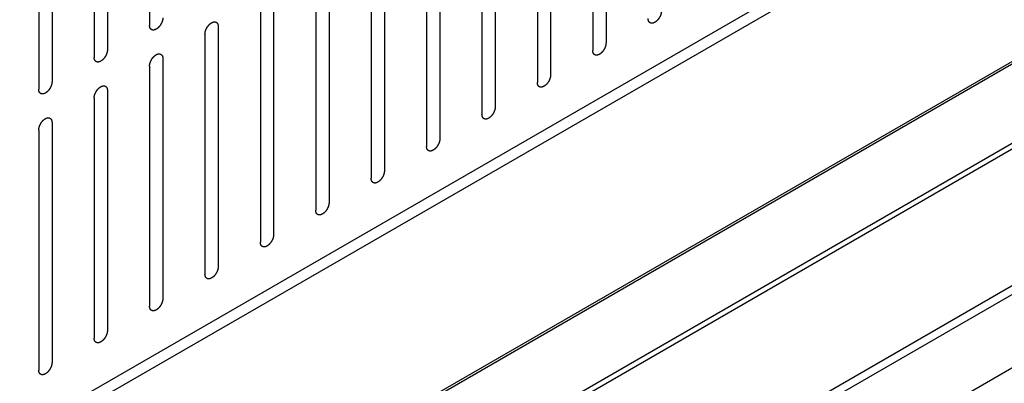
# Model space of a CAD drawing. Header units: inches. Extents: x 6 to 353, y 6 to 228.
# Tile 228 of 256: x 324.9 to 328.83, y 156.69 to 158.14. Entities that reach past the tile are written whole.
import ezdxf

# ---------------------------------------------------------------- set-up
doc = ezdxf.new("R2010")
doc.units = ezdxf.units.IN
doc.header["$LTSCALE"] = 19.946667
doc.header["$MEASUREMENT"] = 0
doc.layers.get('0').update_dxf_attribs({"linetype": 'CONTINUOUS'})
doc.layers.add('03_ALL_AXES', color=7, linetype='CONTINUOUS')

msp = doc.modelspace()

# ---------------------------------------------------------------- linework, layer by layer
at = {"color": 7, "linetype": 'Continuous'}
for p, q in [((319.4689, 153.3529), (331.1941, 160.1224)), ((319.4689, 153.3039), (331.2365, 160.0979)), ((319.4689, 152.5466), (331.2365, 159.3406)), ((319.4689, 152.5368), (331.2372, 159.3312)), ((325.4203, 159.0763), (325.4203, 158.1169)), ((319.4689, 152.2203), (331.2777, 159.038)), ((319.4689, 152.1973), (331.2789, 159.0157)), ((327.2439, 159.0065), (327.2439, 158.0471)), ((325.252, 158.9791), (325.252, 158.0197)), ((327.1908, 158.9758), (327.1908, 158.0165)), ((325.1989, 158.9485), (325.1989, 157.9891)), ((327.0225, 158.8787), (327.0225, 157.9193)), ((325.0306, 158.8514), (325.0306, 157.892)), ((326.9695, 158.8481), (326.9695, 157.8887)), ((324.9776, 158.8207), (324.9776, 157.8613)), ((326.7482, 158.7203), (326.7482, 157.7609)), ((326.8012, 158.7509), (326.8012, 157.7915)), ((326.5799, 158.6231), (326.5799, 157.6637)), ((326.5269, 158.5925), (326.5269, 157.6331)), ((326.3586, 158.4953), (326.3586, 157.536)), ((319.4689, 151.6511), (331.2587, 158.4579)), ((326.3055, 158.4647), (326.3055, 157.5053)), ((319.4689, 151.6158), (331.2647, 158.426)), ((326.1373, 158.3676), (326.1373, 157.4082)), ((326.0842, 158.3369), (326.0842, 157.3776)), ((325.8629, 158.2092), (325.8629, 157.2498)), ((325.9159, 158.2398), (325.9159, 157.2804)), ((325.6946, 158.112), (325.6946, 157.1526)), ((325.6416, 158.0814), (325.6416, 157.122)), ((325.4733, 157.9842), (325.4733, 157.0248)), ((325.4203, 157.9536), (325.4203, 156.9942)), ((325.252, 157.8564), (325.252, 156.8971)), ((325.1989, 157.8258), (325.1989, 156.8664)), ((324.9776, 157.698), (324.9776, 156.7387)), ((325.0306, 157.7287), (325.0306, 156.7693))]:
    msp.add_line(p, q, dxfattribs=at)
for points in [[(327.4652, 158.1749), (327.4651, 158.1738), (327.465, 158.1723), (327.4648, 158.1704), (327.4647, 158.1694), (327.4647, 158.1686), (327.4645, 158.1678), (327.4643, 158.1667), (327.4639, 158.1653), (327.4636, 158.164), (327.4634, 158.1629), (327.4632, 158.162), (327.4629, 158.1612), (327.4625, 158.1601), (327.462, 158.1587), (327.4615, 158.1573), (327.4611, 158.1562), (327.4608, 158.1554), (327.4603, 158.1545), (327.4598, 158.1534), (327.4591, 158.152), (327.4584, 158.1507), (327.4578, 158.1496), (327.4575, 158.1487), (327.4569, 158.148), (327.4563, 158.1469), (327.4554, 158.1457), (327.4546, 158.1444), (327.4539, 158.1434), (327.4534, 158.1426), (327.4529, 158.1419), (327.4521, 158.141), (327.4511, 158.1399), (327.4502, 158.1387), (327.4494, 158.1379), (327.4489, 158.1371), (327.4482, 158.1366), (327.4474, 158.1358), (327.4464, 158.1349), (327.4454, 158.1339), (327.4445, 158.1331), (327.4439, 158.1325), (327.4433, 158.1321), (327.4424, 158.1315), (327.4413, 158.1307), (327.4402, 158.13), (327.4394, 158.1295), (327.439, 158.1292), (327.4387, 158.1289), (327.4384, 158.1288), (327.4379, 158.1286), (327.4372, 158.1282), (327.4361, 158.1277), (327.435, 158.1272), (327.4343, 158.1269), (327.4339, 158.1267), (327.4335, 158.1265), (327.4332, 158.1265), (327.4328, 158.1264), (327.4321, 158.1262), (327.4311, 158.126), (327.43, 158.1257), (327.4293, 158.1256), (327.4289, 158.1255), (327.4286, 158.1254), (327.4283, 158.1254), (327.4279, 158.1254), (327.4272, 158.1255), (327.4263, 158.1255), (327.4253, 158.1255), (327.4247, 158.1255), (327.4243, 158.1256), (327.424, 158.1255), (327.4238, 158.1257), (327.4234, 158.1258), (327.4228, 158.126), (327.422, 158.1263), (327.4211, 158.1266), (327.4205, 158.1268), (327.4202, 158.127), (327.4199, 158.127), (327.4197, 158.1272), (327.4194, 158.1275), (327.419, 158.1279), (327.4183, 158.1284), (327.4176, 158.129), (327.4171, 158.1294), (327.4169, 158.1296), (327.4166, 158.1298), (327.4165, 158.13), (327.4163, 158.1304), (327.4159, 158.1309), (327.4154, 158.1317), (327.4149, 158.1325), (327.4146, 158.1331), (327.4144, 158.1334), (327.4142, 158.1336), (327.4141, 158.134), (327.414, 158.1344), (327.4138, 158.1351), (327.4134, 158.1361), (327.4131, 158.1371), (327.4129, 158.1378), (327.4128, 158.1382), (327.4127, 158.1385), (327.4127, 158.1389), (327.4126, 158.1393), (327.4125, 158.1402), (327.4124, 158.1414), (327.4123, 158.1428), (327.4122, 158.1438), (327.4122, 158.1442)], [(325.4733, 158.1475), (325.4732, 158.1465), (325.4731, 158.1449), (325.4729, 158.1431), (325.4728, 158.1421), (325.4728, 158.1413), (325.4726, 158.1405), (325.4723, 158.1394), (325.472, 158.138), (325.4717, 158.1366), (325.4715, 158.1355), (325.4713, 158.1347), (325.471, 158.1339), (325.4706, 158.1328), (325.4701, 158.1314), (325.4696, 158.13), (325.4691, 158.1289), (325.4689, 158.128), (325.4684, 158.1272), (325.4679, 158.1261), (325.4672, 158.1247), (325.4665, 158.1233), (325.4659, 158.1222), (325.4655, 158.1214), (325.465, 158.1206), (325.4644, 158.1196), (325.4635, 158.1183), (325.4627, 158.1171), (325.462, 158.1161), (325.4615, 158.1153), (325.4609, 158.1146), (325.4602, 158.1137), (325.4592, 158.1126), (325.4583, 158.1114), (325.4575, 158.1105), (325.457, 158.1098), (325.4563, 158.1093), (325.4555, 158.1085), (325.4545, 158.1075), (325.4535, 158.1066), (325.4526, 158.1058), (325.452, 158.1052), (325.4514, 158.1048), (325.4505, 158.1042), (325.4494, 158.1034), (325.4483, 158.1027), (325.4475, 158.1021), (325.4471, 158.1018), (325.4468, 158.1016), (325.4464, 158.1015), (325.446, 158.1012), (325.4453, 158.1009), (325.4442, 158.1004), (325.4431, 158.0999), (325.4424, 158.0996), (325.4419, 158.0994), (325.4416, 158.0992), (325.4413, 158.0991), (325.4409, 158.099), (325.4402, 158.0989), (325.4391, 158.0986), (325.4381, 158.0984), (325.4374, 158.0982), (325.437, 158.0981), (325.4367, 158.098), (325.4364, 158.0981), (325.436, 158.0981), (325.4353, 158.0981), (325.4344, 158.0982), (325.4334, 158.0982), (325.4328, 158.0982), (325.4324, 158.0982), (325.4321, 158.0982), (325.4318, 158.0983), (325.4315, 158.0985), (325.4309, 158.0987), (325.4301, 158.099), (325.4292, 158.0993), (325.4286, 158.0995), (325.4283, 158.0997), (325.428, 158.0997), (325.4278, 158.0999), (325.4275, 158.1001), (325.4271, 158.1005), (325.4264, 158.1011), (325.4257, 158.1017), (325.4252, 158.1021), (325.4249, 158.1023), (325.4247, 158.1024), (325.4246, 158.1027), (325.4244, 158.103), (325.424, 158.1036), (325.4235, 158.1044), (325.423, 158.1052), (325.4226, 158.1057), (325.4224, 158.1061), (325.4223, 158.1063), (325.4222, 158.1066), (325.4221, 158.107), (325.4218, 158.1077), (325.4215, 158.1087), (325.4212, 158.1097), (325.421, 158.1104), (325.4209, 158.1109), (325.4208, 158.1111), (325.4207, 158.1115), (325.4207, 158.112), (325.4206, 158.1128), (325.4205, 158.114), (325.4204, 158.1155), (325.4203, 158.1164), (325.4203, 158.1169)], [(325.6416, 158.0814), (325.6417, 158.0824), (325.6418, 158.084), (325.6419, 158.0858), (325.642, 158.0868), (325.642, 158.0876), (325.6423, 158.0885), (325.6425, 158.0895), (325.6428, 158.0909), (325.6431, 158.0923), (325.6434, 158.0934), (325.6435, 158.0942), (325.6439, 158.095), (325.6443, 158.0962), (325.6448, 158.0975), (325.6453, 158.0989), (325.6457, 158.1001), (325.646, 158.1009), (325.6464, 158.1017), (325.647, 158.1028), (325.6477, 158.1042), (325.6484, 158.1056), (325.6489, 158.1067), (325.6493, 158.1075), (325.6498, 158.1083), (325.6505, 158.1093), (325.6513, 158.1106), (325.6522, 158.1118), (325.6528, 158.1129), (325.6533, 158.1136), (325.6539, 158.1143), (325.6547, 158.1152), (325.6556, 158.1163), (325.6566, 158.1175), (325.6573, 158.1184), (325.6579, 158.1191), (325.6585, 158.1196), (325.6593, 158.1204), (325.6604, 158.1214), (325.6614, 158.1223), (325.6622, 158.1231), (325.6628, 158.1237), (325.6635, 158.1241), (325.6644, 158.1247), (325.6655, 158.1255), (325.6666, 158.1263), (325.6673, 158.1268), (325.6678, 158.1271), (325.6681, 158.1273), (325.6684, 158.1275), (325.6688, 158.1277), (325.6696, 158.128), (325.6707, 158.1285), (325.6717, 158.129), (325.6725, 158.1294), (325.6729, 158.1295), (325.6732, 158.1297), (325.6735, 158.1298), (325.674, 158.1299), (325.6747, 158.13), (325.6757, 158.1303), (325.6767, 158.1305), (325.6775, 158.1307), (325.6779, 158.1308), (325.6782, 158.1309), (325.6785, 158.1308), (325.6789, 158.1308), (325.6795, 158.1308), (325.6805, 158.1308), (325.6814, 158.1307), (325.6821, 158.1307), (325.6825, 158.1307), (325.6828, 158.1307), (325.683, 158.1306), (325.6834, 158.1305), (325.684, 158.1302), (325.6848, 158.1299), (325.6857, 158.1296), (325.6862, 158.1294), (325.6866, 158.1293), (325.6869, 158.1292), (325.687, 158.129), (325.6873, 158.1288), (325.6878, 158.1284), (325.6885, 158.1278), (325.6892, 158.1272), (325.6896, 158.1268), (325.6899, 158.1266), (325.6901, 158.1265), (325.6903, 158.1262), (325.6905, 158.1259), (325.6908, 158.1253), (325.6913, 158.1245), (325.6919, 158.1237), (325.6922, 158.1232), (325.6924, 158.1228), (325.6926, 158.1226), (325.6927, 158.1223), (325.6928, 158.1219), (325.693, 158.1212), (325.6933, 158.1202), (325.6936, 158.1192), (325.6939, 158.1185), (325.694, 158.1181), (325.6941, 158.1178), (325.6941, 158.1174), (325.6942, 158.1169), (325.6942, 158.1161), (325.6943, 158.1149), (325.6945, 158.1134), (325.6946, 158.1125), (325.6946, 158.112)], [(327.2439, 158.0471), (327.2438, 158.046), (327.2437, 158.0445), (327.2435, 158.0427), (327.2434, 158.0416), (327.2434, 158.0408), (327.2432, 158.04), (327.2429, 158.0389), (327.2426, 158.0375), (327.2423, 158.0362), (327.242, 158.0351), (327.2419, 158.0343), (327.2416, 158.0334), (327.2412, 158.0323), (327.2407, 158.0309), (327.2402, 158.0295), (327.2397, 158.0284), (327.2395, 158.0276), (327.239, 158.0267), (327.2385, 158.0256), (327.2378, 158.0243), (327.2371, 158.0229), (327.2365, 158.0218), (327.2361, 158.0209), (327.2356, 158.0202), (327.2349, 158.0192), (327.2341, 158.0179), (327.2333, 158.0166), (327.2326, 158.0156), (327.2321, 158.0148), (327.2315, 158.0142), (327.2308, 158.0132), (327.2298, 158.0121), (327.2289, 158.011), (327.2281, 158.0101), (327.2276, 158.0094), (327.2269, 158.0088), (327.2261, 158.008), (327.2251, 158.0071), (327.224, 158.0061), (327.2232, 158.0054), (327.2226, 158.0047), (327.2219, 158.0043), (327.2211, 158.0037), (327.22, 158.003), (327.2189, 158.0022), (327.2181, 158.0017), (327.2177, 158.0014), (327.2174, 158.0011), (327.217, 158.001), (327.2166, 158.0008), (327.2159, 158.0005), (327.2148, 158), (327.2137, 157.9995), (327.213, 157.9991), (327.2125, 157.9989), (327.2122, 157.9987), (327.2119, 157.9987), (327.2115, 157.9986), (327.2108, 157.9984), (327.2097, 157.9982), (327.2087, 157.998), (327.208, 157.9978), (327.2076, 157.9977), (327.2072, 157.9976), (327.207, 157.9976), (327.2066, 157.9976), (327.2059, 157.9977), (327.205, 157.9977), (327.204, 157.9977), (327.2033, 157.9978), (327.203, 157.9978), (327.2027, 157.9978), (327.2024, 157.9979), (327.2021, 157.998), (327.2015, 157.9982), (327.2006, 157.9985), (327.1998, 157.9989), (327.1992, 157.9991), (327.1989, 157.9992), (327.1986, 157.9993), (327.1984, 157.9995), (327.1981, 157.9997), (327.1976, 158.0001), (327.197, 158.0006), (327.1963, 158.0012), (327.1958, 158.0016), (327.1955, 158.0018), (327.1953, 158.002), (327.1952, 158.0023), (327.195, 158.0026), (327.1946, 158.0031), (327.1941, 158.0039), (327.1936, 158.0047), (327.1932, 158.0053), (327.193, 158.0056), (327.1929, 158.0058), (327.1928, 158.0062), (327.1927, 158.0066), (327.1924, 158.0073), (327.1921, 158.0083), (327.1918, 158.0093), (327.1916, 158.01), (327.1915, 158.0104), (327.1913, 158.0107), (327.1913, 158.0111), (327.1913, 158.0115), (327.1912, 158.0124), (327.1911, 158.0136), (327.191, 158.015), (327.1909, 158.016), (327.1908, 158.0165)], [(325.252, 158.0197), (325.2519, 158.0187), (325.2517, 158.0171), (325.2516, 158.0153), (325.2515, 158.0143), (325.2515, 158.0135), (325.2513, 158.0127), (325.251, 158.0116), (325.2507, 158.0102), (325.2504, 158.0088), (325.2501, 158.0077), (325.25, 158.0069), (325.2496, 158.0061), (325.2493, 158.005), (325.2487, 158.0036), (325.2482, 158.0022), (325.2478, 158.0011), (325.2476, 158.0002), (325.2471, 157.9994), (325.2466, 157.9983), (325.2459, 157.9969), (325.2452, 157.9955), (325.2446, 157.9944), (325.2442, 157.9936), (325.2437, 157.9929), (325.243, 157.9918), (325.2422, 157.9906), (325.2414, 157.9893), (325.2407, 157.9883), (325.2402, 157.9875), (325.2396, 157.9868), (325.2389, 157.9859), (325.2379, 157.9848), (325.237, 157.9836), (325.2362, 157.9827), (325.2356, 157.982), (325.235, 157.9815), (325.2342, 157.9807), (325.2332, 157.9798), (325.2321, 157.9788), (325.2313, 157.978), (325.2307, 157.9774), (325.23, 157.977), (325.2292, 157.9764), (325.2281, 157.9756), (325.227, 157.9749), (325.2262, 157.9743), (325.2258, 157.974), (325.2254, 157.9738), (325.2251, 157.9737), (325.2247, 157.9735), (325.2239, 157.9731), (325.2229, 157.9726), (325.2218, 157.9721), (325.221, 157.9718), (325.2206, 157.9716), (325.2203, 157.9714), (325.22, 157.9714), (325.2196, 157.9713), (325.2188, 157.9711), (325.2178, 157.9709), (325.2168, 157.9706), (325.2161, 157.9705), (325.2157, 157.9704), (325.2153, 157.9703), (325.2151, 157.9703), (325.2147, 157.9703), (325.214, 157.9703), (325.2131, 157.9704), (325.2121, 157.9704), (325.2114, 157.9704), (325.2111, 157.9705), (325.2108, 157.9704), (325.2105, 157.9706), (325.2102, 157.9707), (325.2096, 157.9709), (325.2087, 157.9712), (325.2079, 157.9715), (325.2073, 157.9717), (325.207, 157.9719), (325.2067, 157.9719), (325.2065, 157.9721), (325.2062, 157.9724), (325.2057, 157.9728), (325.2051, 157.9733), (325.2044, 157.9739), (325.2039, 157.9743), (325.2036, 157.9745), (325.2034, 157.9747), (325.2033, 157.9749), (325.2031, 157.9752), (325.2027, 157.9758), (325.2022, 157.9766), (325.2017, 157.9774), (325.2013, 157.978), (325.2011, 157.9783), (325.2009, 157.9785), (325.2009, 157.9788), (325.2007, 157.9792), (325.2005, 157.9799), (325.2002, 157.981), (325.1999, 157.982), (325.1997, 157.9827), (325.1995, 157.9831), (325.1994, 157.9834), (325.1994, 157.9837), (325.1994, 157.9842), (325.1993, 157.9851), (325.1992, 157.9862), (325.1991, 157.9877), (325.199, 157.9886), (325.1989, 157.9891)], [(325.4203, 157.9536), (325.4203, 157.9546), (325.4205, 157.9562), (325.4206, 157.958), (325.4207, 157.9591), (325.4207, 157.9598), (325.421, 157.9607), (325.4212, 157.9618), (325.4215, 157.9631), (325.4218, 157.9645), (325.4221, 157.9656), (325.4222, 157.9664), (325.4226, 157.9673), (325.423, 157.9684), (325.4235, 157.9698), (325.424, 157.9712), (325.4244, 157.9723), (325.4246, 157.9731), (325.4251, 157.9739), (325.4256, 157.975), (325.4264, 157.9764), (325.427, 157.9778), (325.4276, 157.9789), (325.428, 157.9798), (325.4285, 157.9805), (325.4292, 157.9815), (325.43, 157.9828), (325.4308, 157.9841), (325.4315, 157.9851), (325.432, 157.9859), (325.4326, 157.9865), (325.4333, 157.9874), (325.4343, 157.9886), (325.4352, 157.9897), (325.436, 157.9906), (325.4366, 157.9913), (325.4372, 157.9919), (325.438, 157.9926), (325.4391, 157.9936), (325.4401, 157.9946), (325.4409, 157.9953), (325.4415, 157.9959), (325.4422, 157.9963), (325.4431, 157.997), (325.4441, 157.9977), (325.4452, 157.9985), (325.446, 157.999), (325.4464, 157.9993), (325.4468, 157.9996), (325.4471, 157.9997), (325.4475, 157.9999), (325.4483, 158.0002), (325.4493, 158.0007), (325.4504, 158.0012), (325.4512, 158.0016), (325.4516, 158.0018), (325.4519, 158.0019), (325.4522, 158.002), (325.4526, 158.0021), (325.4534, 158.0023), (325.4544, 158.0025), (325.4554, 158.0027), (325.4562, 158.0029), (325.4566, 158.003), (325.4569, 158.0031), (325.4572, 158.003), (325.4575, 158.003), (325.4582, 158.003), (325.4592, 158.003), (325.4601, 158.0029), (325.4608, 158.0029), (325.4612, 158.0029), (325.4615, 158.0029), (325.4617, 158.0028), (325.462, 158.0027), (325.4626, 158.0024), (325.4635, 158.0021), (325.4643, 158.0018), (325.4649, 158.0016), (325.4653, 158.0015), (325.4655, 158.0014), (325.4657, 158.0012), (325.466, 158.001), (325.4665, 158.0006), (325.4672, 158), (325.4678, 157.9995), (325.4683, 157.9991), (325.4686, 157.9988), (325.4688, 157.9987), (325.469, 157.9984), (325.4692, 157.9981), (325.4695, 157.9975), (325.47, 157.9967), (325.4705, 157.9959), (325.4709, 157.9954), (325.4711, 157.9951), (325.4713, 157.9948), (325.4713, 157.9945), (325.4715, 157.9941), (325.4717, 157.9934), (325.472, 157.9924), (325.4723, 157.9914), (325.4725, 157.9907), (325.4727, 157.9903), (325.4728, 157.99), (325.4728, 157.9896), (325.4728, 157.9891), (325.4729, 157.9883), (325.473, 157.9871), (325.4732, 157.9857), (325.4732, 157.9847), (325.4733, 157.9842)], [(325.0306, 157.892), (325.0306, 157.8909), (325.0304, 157.8894), (325.0303, 157.8875), (325.0302, 157.8865), (325.0302, 157.8857), (325.0299, 157.8849), (325.0297, 157.8838), (325.0294, 157.8824), (325.0291, 157.8811), (325.0288, 157.88), (325.0287, 157.8791), (325.0283, 157.8783), (325.0279, 157.8772), (325.0274, 157.8758), (325.0269, 157.8744), (325.0265, 157.8733), (325.0262, 157.8725), (325.0258, 157.8716), (325.0252, 157.8705), (325.0245, 157.8691), (325.0238, 157.8678), (325.0233, 157.8667), (325.0229, 157.8658), (325.0224, 157.8651), (325.0217, 157.864), (325.0209, 157.8628), (325.02, 157.8615), (325.0194, 157.8605), (325.0189, 157.8597), (325.0183, 157.8591), (325.0175, 157.8581), (325.0166, 157.857), (325.0156, 157.8559), (325.0149, 157.855), (325.0143, 157.8542), (325.0137, 157.8537), (325.0129, 157.8529), (325.0118, 157.852), (325.0108, 157.851), (325.01, 157.8502), (325.0094, 157.8496), (325.0087, 157.8492), (325.0078, 157.8486), (325.0067, 157.8479), (325.0056, 157.8471), (325.0049, 157.8466), (325.0044, 157.8463), (325.0041, 157.846), (325.0038, 157.8459), (325.0034, 157.8457), (325.0026, 157.8453), (325.0015, 157.8448), (325.0005, 157.8443), (324.9997, 157.844), (324.9993, 157.8438), (324.999, 157.8436), (324.9987, 157.8436), (324.9982, 157.8435), (324.9975, 157.8433), (324.9965, 157.8431), (324.9955, 157.8428), (324.9947, 157.8427), (324.9943, 157.8426), (324.994, 157.8425), (324.9937, 157.8425), (324.9933, 157.8425), (324.9927, 157.8426), (324.9917, 157.8426), (324.9908, 157.8426), (324.9901, 157.8427), (324.9897, 157.8427), (324.9894, 157.8427), (324.9892, 157.8428), (324.9889, 157.8429), (324.9883, 157.8431), (324.9874, 157.8434), (324.9866, 157.8437), (324.986, 157.844), (324.9856, 157.8441), (324.9854, 157.8442), (324.9852, 157.8444), (324.9849, 157.8446), (324.9844, 157.845), (324.9837, 157.8455), (324.983, 157.8461), (324.9826, 157.8465), (324.9823, 157.8467), (324.9821, 157.8469), (324.9819, 157.8471), (324.9817, 157.8475), (324.9814, 157.848), (324.9809, 157.8488), (324.9804, 157.8496), (324.98, 157.8502), (324.9798, 157.8505), (324.9796, 157.8507), (324.9795, 157.8511), (324.9794, 157.8515), (324.9792, 157.8522), (324.9789, 157.8532), (324.9786, 157.8542), (324.9783, 157.8549), (324.9782, 157.8553), (324.9781, 157.8556), (324.9781, 157.856), (324.978, 157.8564), (324.978, 157.8573), (324.9779, 157.8585), (324.9777, 157.8599), (324.9776, 157.8609), (324.9776, 157.8613)], [(327.0225, 157.9193), (327.0225, 157.9183), (327.0223, 157.9167), (327.0222, 157.9149), (327.0221, 157.9138), (327.0221, 157.9131), (327.0218, 157.9122), (327.0216, 157.9111), (327.0213, 157.9098), (327.021, 157.9084), (327.0207, 157.9073), (327.0206, 157.9065), (327.0202, 157.9056), (327.0198, 157.9045), (327.0193, 157.9031), (327.0188, 157.9017), (327.0184, 157.9006), (327.0182, 157.8998), (327.0177, 157.899), (327.0171, 157.8979), (327.0164, 157.8965), (327.0158, 157.8951), (327.0152, 157.894), (327.0148, 157.8931), (327.0143, 157.8924), (327.0136, 157.8914), (327.0128, 157.8901), (327.012, 157.8888), (327.0113, 157.8878), (327.0108, 157.887), (327.0102, 157.8864), (327.0095, 157.8855), (327.0085, 157.8843), (327.0076, 157.8832), (327.0068, 157.8823), (327.0062, 157.8816), (327.0056, 157.881), (327.0048, 157.8803), (327.0037, 157.8793), (327.0027, 157.8783), (327.0019, 157.8776), (327.0013, 157.877), (327.0006, 157.8766), (326.9997, 157.8759), (326.9987, 157.8752), (326.9976, 157.8744), (326.9968, 157.8739), (326.9964, 157.8736), (326.996, 157.8733), (326.9957, 157.8732), (326.9953, 157.873), (326.9945, 157.8727), (326.9935, 157.8722), (326.9924, 157.8717), (326.9916, 157.8713), (326.9912, 157.8711), (326.9909, 157.871), (326.9906, 157.8709), (326.9902, 157.8708), (326.9894, 157.8706), (326.9884, 157.8704), (326.9874, 157.8702), (326.9866, 157.87), (326.9862, 157.8699), (326.9859, 157.8698), (326.9856, 157.8699), (326.9853, 157.8699), (326.9846, 157.8699), (326.9836, 157.8699), (326.9827, 157.87), (326.982, 157.87), (326.9816, 157.87), (326.9813, 157.87), (326.9811, 157.8701), (326.9808, 157.8702), (326.9802, 157.8705), (326.9793, 157.8708), (326.9785, 157.8711), (326.9779, 157.8713), (326.9775, 157.8714), (326.9773, 157.8715), (326.9771, 157.8717), (326.9768, 157.8719), (326.9763, 157.8723), (326.9756, 157.8729), (326.975, 157.8734), (326.9745, 157.8738), (326.9742, 157.8741), (326.974, 157.8742), (326.9738, 157.8745), (326.9736, 157.8748), (326.9733, 157.8754), (326.9728, 157.8762), (326.9723, 157.877), (326.9719, 157.8775), (326.9717, 157.8778), (326.9715, 157.8781), (326.9715, 157.8784), (326.9713, 157.8788), (326.9711, 157.8795), (326.9708, 157.8805), (326.9705, 157.8815), (326.9703, 157.8822), (326.9701, 157.8826), (326.97, 157.8829), (326.97, 157.8833), (326.97, 157.8838), (326.9699, 157.8846), (326.9698, 157.8858), (326.9696, 157.8872), (326.9696, 157.8882), (326.9695, 157.8887)], [(325.1989, 157.8258), (325.199, 157.8269), (325.1991, 157.8284), (325.1993, 157.8302), (325.1994, 157.8313), (325.1994, 157.8321), (325.1996, 157.8329), (325.1999, 157.834), (325.2002, 157.8354), (325.2005, 157.8367), (325.2008, 157.8378), (325.2009, 157.8386), (325.2012, 157.8395), (325.2016, 157.8406), (325.2021, 157.842), (325.2026, 157.8434), (325.2031, 157.8445), (325.2033, 157.8453), (325.2038, 157.8462), (325.2043, 157.8473), (325.205, 157.8486), (325.2057, 157.85), (325.2063, 157.8511), (325.2067, 157.852), (325.2072, 157.8527), (325.2079, 157.8537), (325.2087, 157.855), (325.2095, 157.8563), (325.2102, 157.8573), (325.2107, 157.8581), (325.2113, 157.8587), (325.212, 157.8597), (325.213, 157.8608), (325.2139, 157.8619), (325.2147, 157.8628), (325.2152, 157.8635), (325.2159, 157.8641), (325.2167, 157.8649), (325.2177, 157.8658), (325.2188, 157.8668), (325.2196, 157.8675), (325.2202, 157.8682), (325.2209, 157.8686), (325.2217, 157.8692), (325.2228, 157.8699), (325.2239, 157.8707), (325.2247, 157.8712), (325.2251, 157.8715), (325.2254, 157.8718), (325.2258, 157.8719), (325.2262, 157.8721), (325.2269, 157.8724), (325.228, 157.8729), (325.2291, 157.8734), (325.2298, 157.8738), (325.2303, 157.874), (325.2306, 157.8742), (325.2309, 157.8742), (325.2313, 157.8743), (325.232, 157.8745), (325.2331, 157.8747), (325.2341, 157.8749), (325.2348, 157.8751), (325.2352, 157.8752), (325.2356, 157.8753), (325.2358, 157.8753), (325.2362, 157.8753), (325.2369, 157.8752), (325.2378, 157.8752), (325.2388, 157.8752), (325.2395, 157.8751), (325.2398, 157.8751), (325.2401, 157.8751), (325.2404, 157.875), (325.2407, 157.8749), (325.2413, 157.8747), (325.2422, 157.8744), (325.243, 157.874), (325.2436, 157.8738), (325.2439, 157.8737), (325.2442, 157.8736), (325.2444, 157.8734), (325.2447, 157.8732), (325.2452, 157.8728), (325.2458, 157.8723), (325.2465, 157.8717), (325.247, 157.8713), (325.2473, 157.8711), (325.2475, 157.8709), (325.2476, 157.8706), (325.2478, 157.8703), (325.2482, 157.8698), (325.2487, 157.869), (325.2492, 157.8682), (325.2496, 157.8676), (325.2498, 157.8673), (325.2499, 157.8671), (325.25, 157.8667), (325.2501, 157.8663), (325.2504, 157.8656), (325.2507, 157.8646), (325.251, 157.8636), (325.2512, 157.8629), (325.2513, 157.8625), (325.2515, 157.8622), (325.2515, 157.8618), (325.2515, 157.8614), (325.2516, 157.8605), (325.2517, 157.8593), (325.2518, 157.8579), (325.2519, 157.8569), (325.252, 157.8564)], [(326.8012, 157.7915), (326.8011, 157.7905), (326.801, 157.7889), (326.8009, 157.7871), (326.8008, 157.7861), (326.8008, 157.7853), (326.8005, 157.7845), (326.8003, 157.7834), (326.8, 157.782), (326.7997, 157.7806), (326.7994, 157.7795), (326.7993, 157.7787), (326.7989, 157.7779), (326.7985, 157.7767), (326.798, 157.7754), (326.7975, 157.774), (326.7971, 157.7728), (326.7968, 157.772), (326.7964, 157.7712), (326.7958, 157.7701), (326.7951, 157.7687), (326.7944, 157.7673), (326.7939, 157.7662), (326.7935, 157.7654), (326.793, 157.7646), (326.7923, 157.7636), (326.7915, 157.7623), (326.7906, 157.7611), (326.79, 157.76), (326.7895, 157.7593), (326.7889, 157.7586), (326.7881, 157.7577), (326.7872, 157.7566), (326.7862, 157.7554), (326.7855, 157.7545), (326.7849, 157.7538), (326.7843, 157.7533), (326.7835, 157.7525), (326.7824, 157.7515), (326.7814, 157.7506), (326.7806, 157.7498), (326.78, 157.7492), (326.7793, 157.7488), (326.7784, 157.7482), (326.7773, 157.7474), (326.7762, 157.7466), (326.7755, 157.7461), (326.775, 157.7458), (326.7747, 157.7456), (326.7744, 157.7454), (326.774, 157.7452), (326.7732, 157.7449), (326.7721, 157.7444), (326.7711, 157.7439), (326.7703, 157.7435), (326.7699, 157.7434), (326.7696, 157.7432), (326.7692, 157.7431), (326.7688, 157.743), (326.7681, 157.7429), (326.7671, 157.7426), (326.766, 157.7424), (326.7653, 157.7422), (326.7649, 157.7421), (326.7646, 157.742), (326.7643, 157.7421), (326.7639, 157.7421), (326.7633, 157.7421), (326.7623, 157.7421), (326.7614, 157.7422), (326.7607, 157.7422), (326.7603, 157.7422), (326.76, 157.7422), (326.7598, 157.7423), (326.7594, 157.7424), (326.7588, 157.7427), (326.758, 157.743), (326.7571, 157.7433), (326.7566, 157.7435), (326.7562, 157.7436), (326.7559, 157.7437), (326.7558, 157.7439), (326.7555, 157.7441), (326.755, 157.7445), (326.7543, 157.7451), (326.7536, 157.7457), (326.7532, 157.7461), (326.7529, 157.7463), (326.7527, 157.7464), (326.7525, 157.7467), (326.7523, 157.747), (326.752, 157.7476), (326.7514, 157.7484), (326.7509, 157.7492), (326.7506, 157.7497), (326.7504, 157.7501), (326.7502, 157.7503), (326.7501, 157.7506), (326.75, 157.751), (326.7498, 157.7517), (326.7495, 157.7527), (326.7492, 157.7537), (326.7489, 157.7544), (326.7488, 157.7548), (326.7487, 157.7551), (326.7487, 157.7555), (326.7486, 157.756), (326.7486, 157.7568), (326.7485, 157.758), (326.7483, 157.7595), (326.7482, 157.7604), (326.7482, 157.7609)], [(324.9776, 157.698), (324.9777, 157.6991), (324.9778, 157.7006), (324.978, 157.7025), (324.9781, 157.7035), (324.9781, 157.7043), (324.9783, 157.7051), (324.9785, 157.7062), (324.9789, 157.7076), (324.9792, 157.7089), (324.9794, 157.71), (324.9796, 157.7109), (324.9799, 157.7117), (324.9803, 157.7128), (324.9808, 157.7142), (324.9813, 157.7156), (324.9817, 157.7167), (324.982, 157.7175), (324.9825, 157.7184), (324.983, 157.7195), (324.9837, 157.7209), (324.9844, 157.7222), (324.985, 157.7233), (324.9853, 157.7242), (324.9859, 157.7249), (324.9865, 157.726), (324.9874, 157.7272), (324.9882, 157.7285), (324.9889, 157.7295), (324.9893, 157.7303), (324.9899, 157.731), (324.9907, 157.7319), (324.9917, 157.733), (324.9926, 157.7342), (324.9934, 157.735), (324.9939, 157.7358), (324.9946, 157.7363), (324.9954, 157.7371), (324.9964, 157.738), (324.9974, 157.739), (324.9983, 157.7398), (324.9989, 157.7404), (324.9995, 157.7408), (325.0004, 157.7414), (325.0015, 157.7422), (325.0026, 157.7429), (325.0034, 157.7434), (325.0038, 157.7437), (325.0041, 157.744), (325.0044, 157.7441), (325.0049, 157.7443), (325.0056, 157.7447), (325.0067, 157.7452), (325.0078, 157.7457), (325.0085, 157.746), (325.0089, 157.7462), (325.0093, 157.7464), (325.0096, 157.7464), (325.01, 157.7465), (325.0107, 157.7467), (325.0117, 157.7469), (325.0128, 157.7472), (325.0135, 157.7473), (325.0139, 157.7474), (325.0142, 157.7475), (325.0145, 157.7475), (325.0149, 157.7475), (325.0156, 157.7474), (325.0165, 157.7474), (325.0175, 157.7474), (325.0181, 157.7474), (325.0185, 157.7473), (325.0188, 157.7474), (325.019, 157.7472), (325.0194, 157.7471), (325.02, 157.7469), (325.0208, 157.7466), (325.0217, 157.7463), (325.0223, 157.7461), (325.0226, 157.7459), (325.0229, 157.7459), (325.0231, 157.7457), (325.0234, 157.7454), (325.0238, 157.745), (325.0245, 157.7445), (325.0252, 157.7439), (325.0257, 157.7435), (325.0259, 157.7433), (325.0262, 157.7431), (325.0263, 157.7429), (325.0265, 157.7425), (325.0269, 157.742), (325.0274, 157.7412), (325.0279, 157.7404), (325.0282, 157.7398), (325.0284, 157.7395), (325.0286, 157.7393), (325.0287, 157.7389), (325.0288, 157.7385), (325.029, 157.7378), (325.0294, 157.7368), (325.0297, 157.7358), (325.0299, 157.7351), (325.03, 157.7347), (325.0301, 157.7344), (325.0301, 157.734), (325.0302, 157.7336), (325.0303, 157.7327), (325.0304, 157.7315), (325.0305, 157.7301), (325.0306, 157.7291), (325.0306, 157.7287)], [(326.5799, 157.6637), (326.5798, 157.6627), (326.5797, 157.6611), (326.5795, 157.6593), (326.5795, 157.6583), (326.5794, 157.6575), (326.5792, 157.6567), (326.579, 157.6556), (326.5786, 157.6542), (326.5783, 157.6528), (326.5781, 157.6517), (326.5779, 157.6509), (326.5776, 157.6501), (326.5772, 157.649), (326.5767, 157.6476), (326.5762, 157.6462), (326.5758, 157.6451), (326.5755, 157.6442), (326.575, 157.6434), (326.5745, 157.6423), (326.5738, 157.6409), (326.5731, 157.6395), (326.5725, 157.6384), (326.5722, 157.6376), (326.5716, 157.6368), (326.571, 157.6358), (326.5701, 157.6346), (326.5693, 157.6333), (326.5686, 157.6323), (326.5682, 157.6315), (326.5676, 157.6308), (326.5668, 157.6299), (326.5659, 157.6288), (326.5649, 157.6276), (326.5641, 157.6267), (326.5636, 157.626), (326.563, 157.6255), (326.5621, 157.6247), (326.5611, 157.6237), (326.5601, 157.6228), (326.5592, 157.622), (326.5586, 157.6214), (326.558, 157.621), (326.5571, 157.6204), (326.556, 157.6196), (326.5549, 157.6189), (326.5541, 157.6183), (326.5537, 157.618), (326.5534, 157.6178), (326.5531, 157.6177), (326.5526, 157.6175), (326.5519, 157.6171), (326.5508, 157.6166), (326.5497, 157.6161), (326.549, 157.6158), (326.5486, 157.6156), (326.5482, 157.6154), (326.5479, 157.6154), (326.5475, 157.6152), (326.5468, 157.6151), (326.5458, 157.6148), (326.5447, 157.6146), (326.544, 157.6144), (326.5436, 157.6144), (326.5433, 157.6143), (326.543, 157.6143), (326.5426, 157.6143), (326.5419, 157.6143), (326.541, 157.6144), (326.54, 157.6144), (326.5394, 157.6144), (326.539, 157.6144), (326.5387, 157.6144), (326.5385, 157.6146), (326.5381, 157.6147), (326.5375, 157.6149), (326.5367, 157.6152), (326.5358, 157.6155), (326.5352, 157.6157), (326.5349, 157.6159), (326.5346, 157.6159), (326.5344, 157.6161), (326.5342, 157.6163), (326.5337, 157.6167), (326.533, 157.6173), (326.5323, 157.6179), (326.5318, 157.6183), (326.5316, 157.6185), (326.5313, 157.6187), (326.5312, 157.6189), (326.531, 157.6192), (326.5306, 157.6198), (326.5301, 157.6206), (326.5296, 157.6214), (326.5293, 157.622), (326.5291, 157.6223), (326.5289, 157.6225), (326.5288, 157.6228), (326.5287, 157.6232), (326.5285, 157.6239), (326.5281, 157.6249), (326.5278, 157.626), (326.5276, 157.6267), (326.5275, 157.6271), (326.5274, 157.6274), (326.5274, 157.6277), (326.5273, 157.6282), (326.5272, 157.629), (326.5271, 157.6302), (326.527, 157.6317), (326.5269, 157.6326), (326.5269, 157.6331)], [(326.3586, 157.536), (326.3585, 157.5349), (326.3584, 157.5334), (326.3582, 157.5315), (326.3581, 157.5305), (326.3581, 157.5297), (326.3579, 157.5289), (326.3576, 157.5278), (326.3573, 157.5264), (326.357, 157.5251), (326.3568, 157.524), (326.3566, 157.5231), (326.3563, 157.5223), (326.3559, 157.5212), (326.3554, 157.5198), (326.3549, 157.5184), (326.3544, 157.5173), (326.3542, 157.5165), (326.3537, 157.5156), (326.3532, 157.5145), (326.3525, 157.5131), (326.3518, 157.5118), (326.3512, 157.5107), (326.3508, 157.5098), (326.3503, 157.5091), (326.3496, 157.508), (326.3488, 157.5068), (326.348, 157.5055), (326.3473, 157.5045), (326.3468, 157.5037), (326.3462, 157.503), (326.3455, 157.5021), (326.3445, 157.501), (326.3436, 157.4998), (326.3428, 157.499), (326.3423, 157.4982), (326.3416, 157.4977), (326.3408, 157.4969), (326.3398, 157.496), (326.3387, 157.495), (326.3379, 157.4942), (326.3373, 157.4936), (326.3366, 157.4932), (326.3358, 157.4926), (326.3347, 157.4918), (326.3336, 157.4911), (326.3328, 157.4906), (326.3324, 157.4903), (326.3321, 157.49), (326.3317, 157.4899), (326.3313, 157.4897), (326.3306, 157.4893), (326.3295, 157.4888), (326.3284, 157.4883), (326.3277, 157.488), (326.3272, 157.4878), (326.3269, 157.4876), (326.3266, 157.4876), (326.3262, 157.4875), (326.3255, 157.4873), (326.3244, 157.4871), (326.3234, 157.4868), (326.3227, 157.4867), (326.3223, 157.4866), (326.3219, 157.4865), (326.3217, 157.4865), (326.3213, 157.4865), (326.3206, 157.4866), (326.3197, 157.4866), (326.3187, 157.4866), (326.3181, 157.4866), (326.3177, 157.4867), (326.3174, 157.4866), (326.3171, 157.4868), (326.3168, 157.4869), (326.3162, 157.4871), (326.3153, 157.4874), (326.3145, 157.4877), (326.3139, 157.4879), (326.3136, 157.4881), (326.3133, 157.4881), (326.3131, 157.4883), (326.3128, 157.4886), (326.3124, 157.489), (326.3117, 157.4895), (326.311, 157.4901), (326.3105, 157.4905), (326.3102, 157.4907), (326.31, 157.4909), (326.3099, 157.4911), (326.3097, 157.4914), (326.3093, 157.492), (326.3088, 157.4928), (326.3083, 157.4936), (326.3079, 157.4942), (326.3077, 157.4945), (326.3076, 157.4947), (326.3075, 157.4951), (326.3074, 157.4954), (326.3071, 157.4962), (326.3068, 157.4972), (326.3065, 157.4982), (326.3063, 157.4989), (326.3062, 157.4993), (326.3061, 157.4996), (326.306, 157.4999), (326.306, 157.5004), (326.3059, 157.5013), (326.3058, 157.5025), (326.3057, 157.5039), (326.3056, 157.5049), (326.3055, 157.5053)], [(326.1373, 157.4082), (326.1372, 157.4071), (326.137, 157.4056), (326.1369, 157.4038), (326.1368, 157.4027), (326.1368, 157.4019), (326.1366, 157.4011), (326.1363, 157.4), (326.136, 157.3986), (326.1357, 157.3973), (326.1354, 157.3962), (326.1353, 157.3954), (326.1349, 157.3945), (326.1346, 157.3934), (326.134, 157.392), (326.1335, 157.3906), (326.1331, 157.3895), (326.1329, 157.3887), (326.1324, 157.3878), (326.1319, 157.3867), (326.1312, 157.3854), (326.1305, 157.384), (326.1299, 157.3829), (326.1295, 157.382), (326.129, 157.3813), (326.1283, 157.3803), (326.1275, 157.379), (326.1267, 157.3777), (326.126, 157.3767), (326.1255, 157.3759), (326.1249, 157.3753), (326.1242, 157.3743), (326.1232, 157.3732), (326.1223, 157.3721), (326.1215, 157.3712), (326.1209, 157.3704), (326.1203, 157.3699), (326.1195, 157.3691), (326.1185, 157.3682), (326.1174, 157.3672), (326.1166, 157.3665), (326.116, 157.3658), (326.1153, 157.3654), (326.1145, 157.3648), (326.1134, 157.3641), (326.1123, 157.3633), (326.1115, 157.3628), (326.1111, 157.3625), (326.1107, 157.3622), (326.1104, 157.3621), (326.11, 157.3619), (326.1092, 157.3616), (326.1082, 157.361), (326.1071, 157.3606), (326.1063, 157.3602), (326.1059, 157.36), (326.1056, 157.3598), (326.1053, 157.3598), (326.1049, 157.3597), (326.1041, 157.3595), (326.1031, 157.3593), (326.1021, 157.3591), (326.1014, 157.3589), (326.1009, 157.3588), (326.1006, 157.3587), (326.1003, 157.3587), (326.1, 157.3587), (326.0993, 157.3588), (326.0983, 157.3588), (326.0974, 157.3588), (326.0967, 157.3589), (326.0964, 157.3589), (326.0961, 157.3589), (326.0958, 157.359), (326.0955, 157.3591), (326.0949, 157.3593), (326.094, 157.3596), (326.0932, 157.36), (326.0926, 157.3602), (326.0922, 157.3603), (326.092, 157.3604), (326.0918, 157.3606), (326.0915, 157.3608), (326.091, 157.3612), (326.0903, 157.3617), (326.0897, 157.3623), (326.0892, 157.3627), (326.0889, 157.3629), (326.0887, 157.3631), (326.0886, 157.3634), (326.0883, 157.3637), (326.088, 157.3642), (326.0875, 157.365), (326.087, 157.3658), (326.0866, 157.3664), (326.0864, 157.3667), (326.0862, 157.3669), (326.0862, 157.3673), (326.086, 157.3677), (326.0858, 157.3684), (326.0855, 157.3694), (326.0852, 157.3704), (326.085, 157.3711), (326.0848, 157.3715), (326.0847, 157.3718), (326.0847, 157.3722), (326.0847, 157.3726), (326.0846, 157.3735), (326.0845, 157.3747), (326.0844, 157.3761), (326.0843, 157.3771), (326.0842, 157.3776)], [(325.9159, 157.2804), (325.9158, 157.2794), (325.9157, 157.2778), (325.9156, 157.276), (325.9155, 157.2749), (325.9155, 157.2742), (325.9152, 157.2733), (325.915, 157.2722), (325.9147, 157.2709), (325.9144, 157.2695), (325.9141, 157.2684), (325.914, 157.2676), (325.9136, 157.2667), (325.9132, 157.2656), (325.9127, 157.2642), (325.9122, 157.2628), (325.9118, 157.2617), (325.9115, 157.2609), (325.9111, 157.2601), (325.9105, 157.259), (325.9098, 157.2576), (325.9091, 157.2562), (325.9086, 157.2551), (325.9082, 157.2542), (325.9077, 157.2535), (325.907, 157.2525), (325.9062, 157.2512), (325.9053, 157.2499), (325.9047, 157.2489), (325.9042, 157.2481), (325.9036, 157.2475), (325.9028, 157.2466), (325.9019, 157.2454), (325.9009, 157.2443), (325.9002, 157.2434), (325.8996, 157.2427), (325.899, 157.2421), (325.8982, 157.2414), (325.8971, 157.2404), (325.8961, 157.2394), (325.8953, 157.2387), (325.8947, 157.2381), (325.894, 157.2377), (325.8931, 157.237), (325.892, 157.2363), (325.8909, 157.2355), (325.8902, 157.235), (325.8897, 157.2347), (325.8894, 157.2344), (325.8891, 157.2343), (325.8887, 157.2341), (325.8879, 157.2338), (325.8868, 157.2333), (325.8858, 157.2328), (325.885, 157.2324), (325.8846, 157.2322), (325.8843, 157.2321), (325.884, 157.232), (325.8835, 157.2319), (325.8828, 157.2317), (325.8818, 157.2315), (325.8808, 157.2313), (325.88, 157.2311), (325.8796, 157.231), (325.8793, 157.2309), (325.879, 157.231), (325.8786, 157.231), (325.878, 157.231), (325.877, 157.231), (325.8761, 157.2311), (325.8754, 157.2311), (325.875, 157.2311), (325.8747, 157.2311), (325.8745, 157.2312), (325.8741, 157.2313), (325.8736, 157.2315), (325.8727, 157.2319), (325.8719, 157.2322), (325.8713, 157.2324), (325.8709, 157.2325), (325.8707, 157.2326), (325.8705, 157.2328), (325.8702, 157.233), (325.8697, 157.2334), (325.869, 157.234), (325.8683, 157.2345), (325.8679, 157.2349), (325.8676, 157.2352), (325.8674, 157.2353), (325.8672, 157.2356), (325.867, 157.2359), (325.8667, 157.2365), (325.8662, 157.2373), (325.8656, 157.2381), (325.8653, 157.2386), (325.8651, 157.2389), (325.8649, 157.2392), (325.8648, 157.2395), (325.8647, 157.2399), (325.8645, 157.2406), (325.8642, 157.2416), (325.8639, 157.2426), (325.8636, 157.2433), (325.8635, 157.2437), (325.8634, 157.244), (325.8634, 157.2444), (325.8633, 157.2449), (325.8633, 157.2457), (325.8632, 157.2469), (325.863, 157.2483), (325.8629, 157.2493), (325.8629, 157.2498)], [(325.6946, 157.1526), (325.6945, 157.1516), (325.6944, 157.15), (325.6943, 157.1482), (325.6942, 157.1472), (325.6941, 157.1464), (325.6939, 157.1455), (325.6937, 157.1445), (325.6934, 157.1431), (325.693, 157.1417), (325.6928, 157.1406), (325.6926, 157.1398), (325.6923, 157.139), (325.6919, 157.1378), (325.6914, 157.1365), (325.6909, 157.1351), (325.6905, 157.1339), (325.6902, 157.1331), (325.6898, 157.1323), (325.6892, 157.1312), (325.6885, 157.1298), (325.6878, 157.1284), (325.6873, 157.1273), (325.6869, 157.1265), (325.6863, 157.1257), (325.6857, 157.1247), (325.6848, 157.1234), (325.684, 157.1222), (325.6833, 157.1211), (325.6829, 157.1204), (325.6823, 157.1197), (325.6815, 157.1188), (325.6806, 157.1177), (325.6796, 157.1165), (325.6788, 157.1156), (325.6783, 157.1149), (325.6777, 157.1144), (325.6768, 157.1136), (325.6758, 157.1126), (325.6748, 157.1117), (325.6739, 157.1109), (325.6733, 157.1103), (325.6727, 157.1099), (325.6718, 157.1093), (325.6707, 157.1085), (325.6696, 157.1077), (325.6689, 157.1072), (325.6684, 157.1069), (325.6681, 157.1067), (325.6678, 157.1065), (325.6673, 157.1063), (325.6666, 157.106), (325.6655, 157.1055), (325.6644, 157.105), (325.6637, 157.1046), (325.6633, 157.1044), (325.6629, 157.1043), (325.6626, 157.1042), (325.6622, 157.1041), (325.6615, 157.104), (325.6605, 157.1037), (325.6594, 157.1035), (325.6587, 157.1033), (325.6583, 157.1032), (325.658, 157.1031), (325.6577, 157.1032), (325.6573, 157.1032), (325.6567, 157.1032), (325.6557, 157.1032), (325.6548, 157.1033), (325.6541, 157.1033), (325.6537, 157.1033), (325.6534, 157.1033), (325.6532, 157.1034), (325.6528, 157.1035), (325.6522, 157.1038), (325.6514, 157.1041), (325.6505, 157.1044), (325.6499, 157.1046), (325.6496, 157.1047), (325.6493, 157.1048), (325.6491, 157.105), (325.6489, 157.1052), (325.6484, 157.1056), (325.6477, 157.1062), (325.647, 157.1068), (325.6465, 157.1071), (325.6463, 157.1074), (325.646, 157.1075), (325.6459, 157.1078), (325.6457, 157.1081), (325.6453, 157.1087), (325.6448, 157.1095), (325.6443, 157.1103), (325.644, 157.1108), (325.6438, 157.1112), (325.6436, 157.1114), (325.6435, 157.1117), (325.6434, 157.1121), (325.6432, 157.1128), (325.6429, 157.1138), (325.6425, 157.1148), (325.6423, 157.1155), (325.6422, 157.1159), (325.6421, 157.1162), (325.6421, 157.1166), (325.642, 157.1171), (325.6419, 157.1179), (325.6418, 157.1191), (325.6417, 157.1206), (325.6416, 157.1215), (325.6416, 157.122)], [(325.4733, 157.0248), (325.4732, 157.0238), (325.4731, 157.0222), (325.4729, 157.0204), (325.4728, 157.0194), (325.4728, 157.0186), (325.4726, 157.0178), (325.4723, 157.0167), (325.472, 157.0153), (325.4717, 157.0139), (325.4715, 157.0128), (325.4713, 157.012), (325.471, 157.0112), (325.4706, 157.0101), (325.4701, 157.0087), (325.4696, 157.0073), (325.4691, 157.0062), (325.4689, 157.0053), (325.4684, 157.0045), (325.4679, 157.0034), (325.4672, 157.002), (325.4665, 157.0006), (325.4659, 156.9995), (325.4655, 156.9987), (325.465, 156.9979), (325.4644, 156.9969), (325.4635, 156.9956), (325.4627, 156.9944), (325.462, 156.9934), (325.4615, 156.9926), (325.4609, 156.9919), (325.4602, 156.991), (325.4592, 156.9899), (325.4583, 156.9887), (325.4575, 156.9878), (325.457, 156.9871), (325.4563, 156.9866), (325.4555, 156.9858), (325.4545, 156.9848), (325.4535, 156.9839), (325.4526, 156.9831), (325.452, 156.9825), (325.4514, 156.9821), (325.4505, 156.9815), (325.4494, 156.9807), (325.4483, 156.98), (325.4475, 156.9794), (325.4471, 156.9791), (325.4468, 156.9789), (325.4464, 156.9788), (325.446, 156.9786), (325.4453, 156.9782), (325.4442, 156.9777), (325.4431, 156.9772), (325.4424, 156.9769), (325.4419, 156.9767), (325.4416, 156.9765), (325.4413, 156.9764), (325.4409, 156.9763), (325.4402, 156.9762), (325.4391, 156.9759), (325.4381, 156.9757), (325.4374, 156.9755), (325.437, 156.9755), (325.4367, 156.9754), (325.4364, 156.9754), (325.436, 156.9754), (325.4353, 156.9754), (325.4344, 156.9755), (325.4334, 156.9755), (325.4328, 156.9755), (325.4324, 156.9755), (325.4321, 156.9755), (325.4318, 156.9756), (325.4315, 156.9758), (325.4309, 156.976), (325.4301, 156.9763), (325.4292, 156.9766), (325.4286, 156.9768), (325.4283, 156.977), (325.428, 156.977), (325.4278, 156.9772), (325.4275, 156.9774), (325.4271, 156.9778), (325.4264, 156.9784), (325.4257, 156.979), (325.4252, 156.9794), (325.4249, 156.9796), (325.4247, 156.9797), (325.4246, 156.98), (325.4244, 156.9803), (325.424, 156.9809), (325.4235, 156.9817), (325.423, 156.9825), (325.4226, 156.9831), (325.4224, 156.9834), (325.4223, 156.9836), (325.4222, 156.9839), (325.4221, 156.9843), (325.4218, 156.985), (325.4215, 156.986), (325.4212, 156.9871), (325.421, 156.9878), (325.4209, 156.9882), (325.4208, 156.9884), (325.4207, 156.9888), (325.4207, 156.9893), (325.4206, 156.9901), (325.4205, 156.9913), (325.4204, 156.9928), (325.4203, 156.9937), (325.4203, 156.9942)], [(325.252, 156.8971), (325.2519, 156.896), (325.2517, 156.8945), (325.2516, 156.8926), (325.2515, 156.8916), (325.2515, 156.8908), (325.2513, 156.89), (325.251, 156.8889), (325.2507, 156.8875), (325.2504, 156.8862), (325.2501, 156.8851), (325.25, 156.8842), (325.2496, 156.8834), (325.2493, 156.8823), (325.2487, 156.8809), (325.2482, 156.8795), (325.2478, 156.8784), (325.2476, 156.8775), (325.2471, 156.8767), (325.2466, 156.8756), (325.2459, 156.8742), (325.2452, 156.8728), (325.2446, 156.8718), (325.2442, 156.8709), (325.2437, 156.8702), (325.243, 156.8691), (325.2422, 156.8679), (325.2414, 156.8666), (325.2407, 156.8656), (325.2402, 156.8648), (325.2396, 156.8641), (325.2389, 156.8632), (325.2379, 156.8621), (325.237, 156.8609), (325.2362, 156.86), (325.2356, 156.8593), (325.235, 156.8588), (325.2342, 156.858), (325.2332, 156.8571), (325.2321, 156.8561), (325.2313, 156.8553), (325.2307, 156.8547), (325.23, 156.8543), (325.2292, 156.8537), (325.2281, 156.8529), (325.227, 156.8522), (325.2262, 156.8517), (325.2258, 156.8514), (325.2254, 156.8511), (325.2251, 156.851), (325.2247, 156.8508), (325.2239, 156.8504), (325.2229, 156.8499), (325.2218, 156.8494), (325.221, 156.8491), (325.2206, 156.8489), (325.2203, 156.8487), (325.22, 156.8487), (325.2196, 156.8486), (325.2188, 156.8484), (325.2178, 156.8482), (325.2168, 156.8479), (325.2161, 156.8478), (325.2157, 156.8477), (325.2153, 156.8476), (325.2151, 156.8476), (325.2147, 156.8476), (325.214, 156.8477), (325.2131, 156.8477), (325.2121, 156.8477), (325.2114, 156.8477), (325.2111, 156.8478), (325.2108, 156.8477), (325.2105, 156.8479), (325.2102, 156.848), (325.2096, 156.8482), (325.2087, 156.8485), (325.2079, 156.8488), (325.2073, 156.849), (325.207, 156.8492), (325.2067, 156.8492), (325.2065, 156.8494), (325.2062, 156.8497), (325.2057, 156.8501), (325.2051, 156.8506), (325.2044, 156.8512), (325.2039, 156.8516), (325.2036, 156.8518), (325.2034, 156.852), (325.2033, 156.8522), (325.2031, 156.8525), (325.2027, 156.8531), (325.2022, 156.8539), (325.2017, 156.8547), (325.2013, 156.8553), (325.2011, 156.8556), (325.2009, 156.8558), (325.2009, 156.8562), (325.2007, 156.8565), (325.2005, 156.8573), (325.2002, 156.8583), (325.1999, 156.8593), (325.1997, 156.86), (325.1995, 156.8604), (325.1994, 156.8607), (325.1994, 156.861), (325.1994, 156.8615), (325.1993, 156.8624), (325.1992, 156.8636), (325.1991, 156.865), (325.199, 156.866), (325.1989, 156.8664)], [(325.0306, 156.7693), (325.0306, 156.7682), (325.0304, 156.7667), (325.0303, 156.7649), (325.0302, 156.7638), (325.0302, 156.763), (325.0299, 156.7622), (325.0297, 156.7611), (325.0294, 156.7597), (325.0291, 156.7584), (325.0288, 156.7573), (325.0287, 156.7565), (325.0283, 156.7556), (325.0279, 156.7545), (325.0274, 156.7531), (325.0269, 156.7517), (325.0265, 156.7506), (325.0262, 156.7498), (325.0258, 156.7489), (325.0252, 156.7478), (325.0245, 156.7465), (325.0238, 156.7451), (325.0233, 156.744), (325.0229, 156.7431), (325.0224, 156.7424), (325.0217, 156.7414), (325.0209, 156.7401), (325.02, 156.7388), (325.0194, 156.7378), (325.0189, 156.737), (325.0183, 156.7364), (325.0175, 156.7354), (325.0166, 156.7343), (325.0156, 156.7332), (325.0149, 156.7323), (325.0143, 156.7315), (325.0137, 156.731), (325.0129, 156.7302), (325.0118, 156.7293), (325.0108, 156.7283), (325.01, 156.7276), (325.0094, 156.7269), (325.0087, 156.7265), (325.0078, 156.7259), (325.0067, 156.7252), (325.0056, 156.7244), (325.0049, 156.7239), (325.0044, 156.7236), (325.0041, 156.7233), (325.0038, 156.7232), (325.0034, 156.723), (325.0026, 156.7226), (325.0015, 156.7221), (325.0005, 156.7217), (324.9997, 156.7213), (324.9993, 156.7211), (324.999, 156.7209), (324.9987, 156.7209), (324.9982, 156.7208), (324.9975, 156.7206), (324.9965, 156.7204), (324.9955, 156.7202), (324.9947, 156.72), (324.9943, 156.7199), (324.994, 156.7198), (324.9937, 156.7198), (324.9933, 156.7198), (324.9927, 156.7199), (324.9917, 156.7199), (324.9908, 156.7199), (324.9901, 156.72), (324.9897, 156.72), (324.9894, 156.72), (324.9892, 156.7201), (324.9889, 156.7202), (324.9883, 156.7204), (324.9874, 156.7207), (324.9866, 156.7211), (324.986, 156.7213), (324.9856, 156.7214), (324.9854, 156.7215), (324.9852, 156.7217), (324.9849, 156.7219), (324.9844, 156.7223), (324.9837, 156.7228), (324.983, 156.7234), (324.9826, 156.7238), (324.9823, 156.724), (324.9821, 156.7242), (324.9819, 156.7245), (324.9817, 156.7248), (324.9814, 156.7253), (324.9809, 156.7261), (324.9804, 156.7269), (324.98, 156.7275), (324.9798, 156.7278), (324.9796, 156.728), (324.9795, 156.7284), (324.9794, 156.7288), (324.9792, 156.7295), (324.9789, 156.7305), (324.9786, 156.7315), (324.9783, 156.7322), (324.9782, 156.7326), (324.9781, 156.7329), (324.9781, 156.7333), (324.978, 156.7337), (324.978, 156.7346), (324.9779, 156.7358), (324.9777, 156.7372), (324.9776, 156.7382), (324.9776, 156.7387)]]:
    msp.add_open_spline(points, degree=3, knots=[0, 0, 0, 0, 0.03125, 0.046875, 0.054688, 0.0625, 0.070312, 0.078125, 0.09375, 0.109375, 0.117188, 0.125, 0.132812, 0.140625, 0.15625, 0.171875, 0.179688, 0.1875, 0.195312, 0.203125, 0.21875, 0.234375, 0.242188, 0.25, 0.257812, 0.265625, 0.28125, 0.296875, 0.304688, 0.3125, 0.320312, 0.328125, 0.34375, 0.359375, 0.367188, 0.375, 0.382812, 0.390625, 0.40625, 0.421875, 0.429688, 0.4375, 0.445312, 0.453125, 0.46875, 0.484375, 0.492188, 0.496094, 0.5, 0.503906, 0.507812, 0.515625, 0.53125, 0.546875, 0.554688, 0.558594, 0.5625, 0.566406, 0.570312, 0.578125, 0.59375, 0.609375, 0.617188, 0.621094, 0.625, 0.628906, 0.632812, 0.640625, 0.65625, 0.671875, 0.679688, 0.683594, 0.6875, 0.691406, 0.695312, 0.703125, 0.71875, 0.734375, 0.742188, 0.746094, 0.75, 0.753906, 0.757812, 0.765625, 0.78125, 0.796875, 0.804688, 0.808594, 0.8125, 0.816406, 0.820312, 0.828125, 0.84375, 0.859375, 0.867188, 0.871094, 0.875, 0.878906, 0.882812, 0.890625, 0.90625, 0.921875, 0.929688, 0.933594, 0.9375, 0.941406, 0.945312, 0.953125, 0.96875, 0.984375, 1, 1, 1, 1], dxfattribs=at)
at = {"layer": '03_ALL_AXES', "color": 7, "linetype": 'Continuous'}
msp.add_line((319.4459, 151.3094), (331.2684, 158.1351), dxfattribs=at)

doc.saveas('drawing.dxf')
